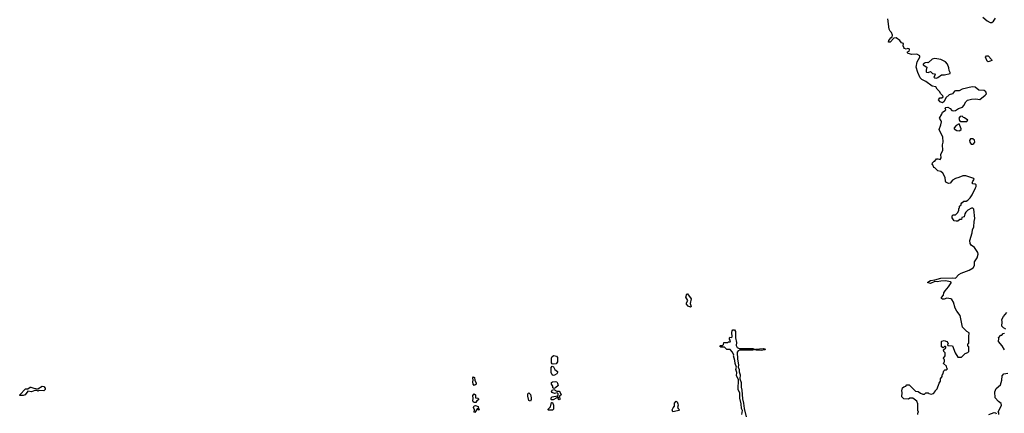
# Model space of a CAD drawing. Extents: x 2348354 to 2479840, y 460476 to 613653.
# Tile 86 of 256: x 2349528 to 2362499, y 548930 to 554110. Entities that reach past the tile are written whole.
import ezdxf

# ---------------------------------------------------------------- set-up
doc = ezdxf.new("R2010")
doc.units = 0

msp = doc.modelspace()

# ---------------------------------------------------------------- linework, layer by layer
at = {"layer": '0CON05XD'}
for points in [[(2361360, 548915), (2361360, 548935), (2361368, 548945), (2361360, 548965), (2361360, 549055), (2361345, 549090), (2361295, 549130), (2361255, 549130), (2361235, 549118), (2361175, 549120), (2361150, 549145), (2361152, 549205), (2361148, 549225), (2361158, 549265), (2361175, 549280), (2361203, 549287), (2361214, 549306), (2361245, 549303), (2361329, 549219), (2361365, 549217), (2361395, 549193), (2361425, 549180), (2361448, 549182), (2361465, 549200), (2361495, 549200), (2361505, 549190), (2361535, 549180), (2361565, 549190), (2361590, 549215), (2361590, 549225), (2361617, 549253), (2361640, 549325), (2361657, 549353), (2361660, 549385), (2361680, 549415), (2361680, 549435), (2361690, 549445), (2361702, 549488), (2361715, 549500), (2361738, 549502), (2361750, 549515), (2361740, 549525), (2361738, 549548), (2361700, 549585), (2361702, 549598), (2361710, 549605), (2361710, 549635), (2361702, 549642), (2361700, 549655), (2361720, 549685), (2361720, 549725), (2361702, 549742), (2361700, 549765), (2361728, 549792), (2361730, 549805), (2361725, 549810), (2361713, 549807), (2361695, 549790), (2361670, 549805), (2361670, 549875), (2361675, 549880), (2361705, 549890), (2361740, 549875), (2361757, 549857), (2361760, 549845), (2361750, 549835), (2361755, 549820), (2361818, 549818), (2361852, 549725), (2361885, 549670), (2361935, 549670), (2361982, 549718), (2362018, 549732), (2362030, 549745), (2362030, 549805), (2362020, 549815), (2362020, 549845), (2362030, 549855), (2362030, 549935), (2362037, 549987), (2362007, 550007), (2361950, 550065), (2361920, 550215), (2361873, 550273), (2361852, 550315), (2361832, 550392), (2361809, 550429), (2361795, 550438), (2361743, 550447), (2361705, 550432), (2361683, 550433), (2361672, 550442), (2361672, 550455), (2361697, 550483), (2361704, 550515), (2361719, 550541), (2361766, 550594), (2361798, 550645), (2361798, 550655), (2361790, 550660), (2361725, 550672), (2361665, 550670), (2361615, 550659), (2361585, 550664), (2361525, 550639), (2361490, 550645), (2361492, 550655), (2361525, 550676), (2361585, 550686), (2361665, 550710), (2361815, 550714), (2361855, 550710), (2361900, 550755), (2361930, 550775), (2362035, 550814), (2362088, 550845), (2362108, 550875), (2362108, 550925), (2362142, 550978), (2362154, 551025), (2362152, 551045), (2362105, 551110), (2362062, 551142), (2362051, 551165), (2362046, 551205), (2362074, 551305), (2362079, 551345), (2362097, 551385), (2362101, 551455), (2362112, 551495), (2362096, 551616), (2362085, 551630), (2362065, 551630), (2362020, 551605), (2361993, 551577), (2361980, 551555), (2361970, 551515), (2361942, 551508), (2361935, 551480), (2361915, 551480), (2361885, 551460), (2361865, 551458), (2361840, 551465), (2361813, 551503), (2361813, 551527), (2361825, 551540), (2361858, 551542), (2361888, 551572), (2361900, 551605), (2361900, 551625), (2361910, 551635), (2361910, 551655), (2361930, 551675), (2361930, 551685), (2361942, 551698), (2361965, 551720), (2361995, 551722), (2362020, 551735), (2362048, 551765), (2362076, 551804), (2362121, 551899), (2362128, 551915), (2362127, 551935), (2362116, 551946), (2362085, 551951), (2362078, 551958), (2362085, 551984), (2362104, 552005), (2362098, 552018), (2361994, 552056), (2361955, 552054), (2361899, 552031), (2361855, 552022), (2361815, 551997), (2361785, 551958), (2361763, 551953), (2361731, 551971), (2361723, 551983), (2361722, 552032), (2361689, 552089), (2361662, 552112), (2361625, 552120), (2361585, 552160), (2361570, 552165), (2361558, 552198), (2361550, 552205), (2361552, 552228), (2361575, 552250), (2361585, 552250), (2361605, 552278), (2361625, 552280), (2361655, 552272), (2361666, 552294), (2361662, 552335), (2361688, 552395), (2361687, 552465), (2361694, 552496), (2361688, 552568), (2361671, 552599), (2361639, 552665), (2361663, 552725), (2361671, 552765), (2361669, 552779), (2361646, 552816), (2361676, 552865), (2361685, 552892), (2361722, 552915), (2361728, 552925), (2361722, 552945), (2361730, 552955), (2361755, 552958), (2361785, 552940), (2361810, 552915), (2361835, 552910), (2361855, 552913), (2361898, 552942), (2361950, 552960), (2361968, 552982), (2361991, 553029), (2362015, 553051), (2362065, 553066), (2362125, 553069), (2362175, 553061), (2362246, 553115), (2362264, 553136), (2362255, 553161), (2362235, 553176), (2362165, 553181), (2362115, 553222), (2362075, 553227), (2361946, 553194), (2361905, 553173), (2361857, 553173), (2361845, 553168), (2361818, 553135), (2361775, 553120), (2361730, 553080), (2361706, 553034), (2361685, 553017), (2361655, 553027), (2361633, 553055), (2361649, 553081), (2361678, 553082), (2361693, 553095), (2361688, 553108), (2361664, 553134), (2361646, 553165), (2361615, 553194), (2361596, 553225), (2361550, 553235), (2361465, 553296), (2361411, 553321), (2361390, 553345), (2361358, 553415), (2361336, 553485), (2361350, 553555), (2361388, 553615), (2361386, 553636), (2361346, 553656), (2361282, 553652), (2361232, 553665), (2361222, 553675), (2361222, 553685), (2361247, 553695), (2361251, 553715), (2361247, 553725), (2361227, 553733), (2361205, 553720), (2361185, 553733), (2361174, 553745), (2361168, 553765), (2361170, 553795), (2361145, 553807), (2361121, 553835), (2361075, 553870), (2361043, 553867), (2360995, 553816), (2360974, 553815), (2360978, 553835), (2361005, 553873), (2361022, 553885), (2361028, 553905), (2361015, 553940), (2360995, 553960), (2360982, 553985), (2360963, 554123)], [(2362218, 554145), (2362275, 554094), (2362313, 554075), (2362335, 554073), (2362359, 554091), (2362385, 554129)], [(2361605, 553342), (2361625, 553350), (2361670, 553385), (2361713, 553383), (2361785, 553400), (2361788, 553415), (2361773, 553443), (2361770, 553475), (2361749, 553525), (2361723, 553555), (2361665, 553584), (2361585, 553601), (2361550, 553590), (2361495, 553542), (2361485, 553547), (2361455, 553542), (2361432, 553525), (2361430, 553515), (2361480, 553485), (2361468, 553445), (2361468, 553425), (2361475, 553418), (2361496, 553414), (2361525, 553430), (2361553, 553403), (2361578, 553398), (2361588, 553385), (2361573, 553353), (2361583, 553343), (2361605, 553342)], [(2362285, 553557), (2362275, 553562), (2362250, 553615), (2362263, 553635), (2362285, 553636), (2362332, 553585), (2362335, 553572), (2362315, 553563), (2362285, 553557)], [(2361905, 552648), (2361915, 552652), (2361930, 552665), (2361932, 552675), (2361905, 552738), (2361865, 552718), (2361840, 552685), (2361840, 552675), (2361875, 552650), (2361905, 552648)], [(2362005, 552770), (2362018, 552788), (2361975, 552820), (2361962, 552822), (2361945, 552840), (2361920, 552835), (2361900, 552815), (2361910, 552785), (2361925, 552770), (2362005, 552770)], [(2362085, 552473), (2362099, 552481), (2362112, 552498), (2362108, 552525), (2362085, 552540), (2362055, 552540), (2362041, 552519), (2362045, 552500), (2362064, 552474), (2362085, 552473)], [(2358365, 550328), (2358335, 550340), (2358312, 550365), (2358311, 550385), (2358331, 550415), (2358305, 550460), (2358315, 550502), (2358325, 550502), (2358374, 550435), (2358361, 550375), (2358372, 550335), (2358365, 550328)], [(2362518, 550038), (2362490, 550055), (2362468, 550078), (2362472, 550135), (2362468, 550165), (2362487, 550203), (2362532, 550255)], [(2358951, 549625), (2358932, 549685), (2358936, 549696), (2358920, 549735), (2358888, 549768), (2358845, 549770), (2358815, 549800), (2358765, 549800), (2358750, 549815), (2358755, 549820), (2358788, 549822), (2358800, 549835), (2358805, 549860), (2358855, 549860), (2358865, 549870), (2358888, 549872), (2358890, 549885), (2358878, 549905), (2358877, 549923), (2358885, 549932), (2358905, 549928), (2358912, 549935), (2358908, 549995), (2358912, 550015), (2358925, 550027), (2358945, 550027), (2358960, 550005), (2358959, 549925), (2358970, 549860), (2358968, 549822), (2358982, 549795), (2359005, 549784), (2359185, 549784), (2359210, 549775), (2359210, 549765), (2359185, 549761), (2359015, 549761), (2358995, 549754), (2358982, 549735), (2358984, 549644), (2358997, 549567), (2358993, 549535), (2359006, 549505), (2359008, 549475), (2359020, 549435), (2359013, 549385), (2359033, 549335), (2359031, 549275), (2359041, 549235), (2359051, 549120), (2359064, 549064), (2359071, 548991), (2359100, 548885)], [(2362503, 549765), (2362469, 549819), (2362423, 549873), (2362428, 549915), (2362422, 549925), (2362455, 549960), (2362465, 549960), (2362485, 549980), (2362500, 549985)], [(2359295, 549758), (2359235, 549762), (2359220, 549765), (2359220, 549775), (2359325, 549781), (2359352, 549775), (2359345, 549764), (2359295, 549758)], [(2356555, 549576), (2356541, 549581), (2356532, 549592), (2356533, 549657), (2356544, 549676), (2356565, 549689), (2356601, 549681), (2356614, 549665), (2356614, 549605), (2356595, 549580), (2356555, 549576)], [(2359040, 548915), (2359050, 548965), (2359039, 548995), (2359034, 549055), (2359017, 549127), (2359014, 549195), (2358993, 549245), (2358996, 549376), (2358970, 549425), (2358974, 549465), (2358963, 549505), (2358970, 549535), (2358954, 549584), (2358951, 549625)], [(2356555, 549429), (2356544, 549434), (2356530, 549465), (2356528, 549532), (2356542, 549548), (2356562, 549542), (2356578, 549505), (2356612, 549482), (2356612, 549465), (2356602, 549448), (2356575, 549432), (2356555, 549429)], [(2355515, 549297), (2355500, 549315), (2355498, 549345), (2355504, 549365), (2355496, 549395), (2355505, 549409), (2355521, 549401), (2355522, 549365), (2355540, 549325), (2355540, 549315), (2355525, 549302), (2355515, 549297)], [(2362426, 548914), (2362426, 548936), (2362420, 548945), (2362461, 549035), (2362457, 549057), (2362423, 549083), (2362379, 549135), (2362374, 549214), (2362394, 549256), (2362451, 549305), (2362468, 549365), (2362469, 549425), (2362495, 549449), (2362545, 549458)], [(2349575, 549162), (2349530, 549165), (2349528, 549175), (2349605, 549253), (2349635, 549252), (2349665, 549274), (2349675, 549274), (2349715, 549259), (2349765, 549252), (2349825, 549286), (2349845, 549282), (2349862, 549262), (2349864, 549245), (2349845, 549226), (2349785, 549230), (2349765, 549222), (2349752, 549232), (2349725, 549232), (2349685, 549212), (2349635, 549222), (2349600, 549175), (2349575, 549162)], [(2356536, 549106), (2356531, 549111), (2356529, 549135), (2356542, 549148), (2356612, 549158), (2356620, 549165), (2356620, 549185), (2356608, 549198), (2356575, 549192), (2356542, 549202), (2356536, 549215), (2356544, 549236), (2356565, 549244), (2356605, 549222), (2356635, 549220), (2356650, 549205), (2356660, 549175), (2356640, 549155), (2356645, 549112), (2356635, 549108), (2356625, 549112), (2356622, 549128), (2356630, 549135), (2356615, 549150), (2356602, 549135), (2356555, 549109), (2356536, 549106)], [(2356565, 549257), (2356553, 549265), (2356551, 549285), (2356532, 549315), (2356536, 549334), (2356547, 549343), (2356588, 549348), (2356602, 549342), (2356614, 549325), (2356620, 549295), (2356585, 549263), (2356565, 549257)], [(2355515, 549071), (2355502, 549082), (2355497, 549095), (2355504, 549125), (2355499, 549165), (2355515, 549188), (2355533, 549175), (2355534, 549134), (2355567, 549127), (2355570, 549115), (2355570, 549105), (2355550, 549095), (2355535, 549072), (2355515, 549071)], [(2356255, 549090), (2356242, 549092), (2356235, 549100), (2356220, 549155), (2356220, 549185), (2356235, 549200), (2356257, 549177), (2356268, 549135), (2356267, 549113), (2356255, 549090)], [(2355525, 548940), (2355514, 548945), (2355518, 548975), (2355506, 549005), (2355515, 549027), (2355533, 549033), (2355568, 549018), (2355570, 548990), (2355578, 548988), (2355580, 548975), (2355572, 548972), (2355570, 548990), (2355555, 548990), (2355525, 548940)], [(2356495, 548970), (2356490, 548975), (2356490, 548985), (2356520, 549015), (2356535, 549070), (2356545, 549070), (2356562, 549035), (2356562, 548985), (2356545, 548971), (2356495, 548970)], [(2358131, 548951), (2358124, 548975), (2358135, 549002), (2358156, 549024), (2358154, 549065), (2358178, 549088), (2358191, 549081), (2358200, 549055), (2358203, 549035), (2358194, 549004), (2358201, 548991), (2358222, 548975), (2358210, 548965), (2358155, 548953), (2358131, 548951)], [(2362294, 548916), (2362365, 548940), (2362388, 548938), (2362390, 548925)]]:
    msp.add_lwpolyline(points, dxfattribs=at)

doc.saveas('drawing.dxf')
